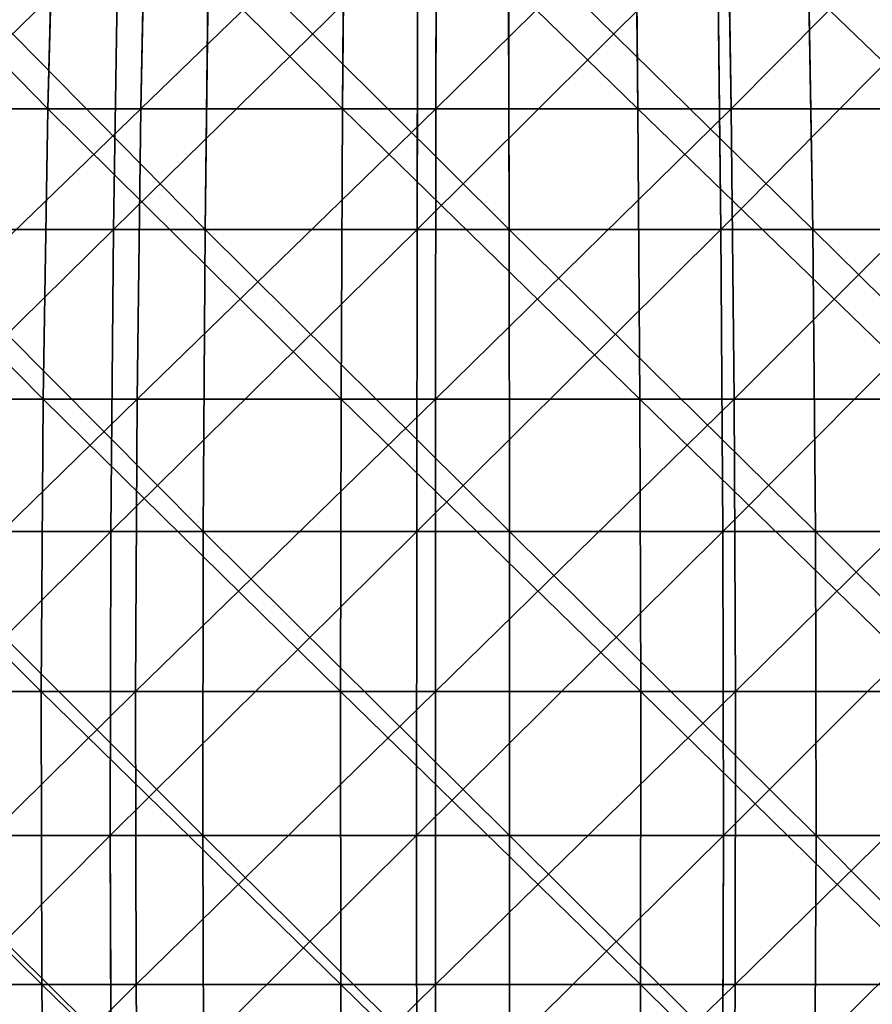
# Model space of a CAD drawing. Extents: x 143 to 263, y -61 to 82.
# Tile 102 of 256: x 196 to 209, y -4 to 11. Entities that reach past the tile are written whole.
import ezdxf

# ---------------------------------------------------------------- set-up
doc = ezdxf.new("R2010")
doc.units = 0
doc.header["$LTSCALE"] = 25.4
doc.layers.get('0').update_dxf_attribs({"color": 13, "linetype": 'CONTINUOUS'})

# ---------------------------------------------------------------- blocks, each defined once
blk = doc.blocks.new('ICE-BALL-8126_STL')
at = {"color": 7}
for p, q in [((79.343, 9.243, -3.1), (79.343, 4.58, -3.708)), ((79.343, 9.243, -3.1), (79.343, 4.58, -3.708)), ((84.006, 9.261, -3.205), (84.006, 4.59, -3.814)), ((84.006, 9.261, -3.205), (84.006, 4.59, -3.814)), ((74.704, 9.164, -2.638), (74.704, 4.538, -3.241)), ((74.704, 9.164, -2.638), (74.704, 4.538, -3.241)), ((77.309, 7.889, 0.405), (77.309, 3.334, -0.121)), ((77.309, 7.889, 0.405), (77.309, 3.334, -0.121)), ((81.799, 7.932, 0.13), (81.799, 3.355, -0.398)), ((81.799, 7.932, 0.13), (81.799, 3.355, -0.398)), ((86.297, 7.92, 0.209), (86.297, 3.349, -0.319)), ((86.297, 7.92, 0.209), (86.297, 3.349, -0.319)), ((72.855, 7.791, 1.032), (72.855, 3.287, 0.512)), ((72.855, 7.791, 1.032), (72.855, 3.287, 0.512)), ((74.704, 3.13, 115.218), (74.704, 7.77, 114.725)), ((74.704, 3.13, 115.218), (74.704, 7.77, 114.725)), ((79.343, 3.161, 115.685), (79.343, 7.837, 115.188)), ((79.343, 3.161, 115.685), (79.343, 7.837, 115.188)), ((84.006, 3.169, 115.792), (84.006, 7.853, 115.294)), ((84.006, 3.169, 115.792), (84.006, 7.853, 115.294)), ((72.855, 1.856, 111.441), (72.855, 6.371, 111.038)), ((72.855, 1.856, 111.441), (72.855, 6.371, 111.038)), ((77.309, 1.886, 112.075), (77.309, 6.453, 111.667)), ((77.309, 1.886, 112.075), (77.309, 6.453, 111.667)), ((81.799, 1.9, 112.353), (81.799, 6.489, 111.943)), ((81.799, 1.9, 112.353), (81.799, 6.489, 111.943)), ((86.297, 1.896, 112.274), (86.297, 6.479, 111.864)), ((86.297, 1.896, 112.274), (86.297, 6.479, 111.864)), ((74.704, 4.538, -3.241), (70.114, 4.463, -2.417)), ((74.704, 4.538, -3.241), (70.114, 4.463, -2.417)), ((79.343, 4.58, -3.708), (74.704, 4.538, -3.241)), ((79.343, 4.58, -3.708), (74.704, 4.538, -3.241)), ((74.704, 4.538, -3.241), (74.704, -0.121, -3.48)), ((74.704, 4.538, -3.241), (74.704, -0.121, -3.48)), ((84.006, 4.59, -3.814), (79.343, 4.58, -3.708)), ((84.006, 4.59, -3.814), (79.343, 4.58, -3.708)), ((79.343, 4.58, -3.708), (79.343, -0.116, -3.948)), ((79.343, 4.58, -3.708), (79.343, -0.116, -3.948)), ((84.006, 4.59, -3.814), (84.006, -0.114, -4.055)), ((88.662, 4.567, -3.56), (84.006, 4.59, -3.814)), ((84.006, 4.59, -3.814), (84.006, -0.114, -4.055)), ((88.662, 4.567, -3.56), (84.006, 4.59, -3.814)), ((72.855, 3.287, 0.512), (77.309, 3.334, -0.121)), ((72.855, 3.287, 0.512), (77.309, 3.334, -0.121)), ((77.309, 3.334, -0.121), (81.799, 3.355, -0.398)), ((77.309, 3.334, -0.121), (81.799, 3.355, -0.398)), ((77.309, 3.334, -0.121), (77.309, -1.249, -0.273)), ((77.309, 3.334, -0.121), (77.309, -1.249, -0.273)), ((81.799, 3.355, -0.398), (86.297, 3.349, -0.319)), ((81.799, 3.355, -0.398), (86.297, 3.349, -0.319)), ((81.799, 3.355, -0.398), (81.799, -1.251, -0.552)), ((81.799, 3.355, -0.398), (81.799, -1.251, -0.552)), ((86.297, 3.349, -0.319), (90.775, 3.316, 0.117)), ((86.297, 3.349, -0.319), (90.775, 3.316, 0.117)), ((86.297, 3.349, -0.319), (86.297, -1.25, -0.472)), ((86.297, 3.349, -0.319), (86.297, -1.25, -0.472)), ((68.466, 3.214, 1.497), (72.855, 3.287, 0.512)), ((68.466, 3.214, 1.497), (72.855, 3.287, 0.512)), ((72.855, 3.287, 0.512), (72.855, -1.244, 0.361)), ((72.855, 3.287, 0.512), (72.855, -1.244, 0.361)), ((74.704, 3.13, 115.218), (70.114, 3.075, 114.392)), ((74.704, 3.13, 115.218), (70.114, 3.075, 114.392)), ((79.343, 3.161, 115.685), (74.704, 3.13, 115.218)), ((79.343, 3.161, 115.685), (74.704, 3.13, 115.218)), ((74.704, -1.533, 115.346), (74.704, 3.13, 115.218)), ((74.704, -1.533, 115.346), (74.704, 3.13, 115.218)), ((84.006, 3.169, 115.792), (79.343, 3.161, 115.685)), ((84.006, 3.169, 115.792), (79.343, 3.161, 115.685)), ((79.343, -1.539, 115.814), (79.343, 3.161, 115.685)), ((79.343, -1.539, 115.814), (79.343, 3.161, 115.685)), ((84.006, -1.54, 115.921), (84.006, 3.169, 115.792)), ((88.662, 3.152, 115.537), (84.006, 3.169, 115.792)), ((84.006, -1.54, 115.921), (84.006, 3.169, 115.792)), ((88.662, 3.152, 115.537), (84.006, 3.169, 115.792)), ((68.466, 1.808, 110.455), (72.855, 1.856, 111.441)), ((68.466, 1.808, 110.455), (72.855, 1.856, 111.441)), ((72.855, 1.856, 111.441), (77.309, 1.886, 112.075)), ((72.855, 1.856, 111.441), (77.309, 1.886, 112.075)), ((72.855, -2.678, 111.475), (72.855, 1.856, 111.441)), ((72.855, -2.678, 111.475), (72.855, 1.856, 111.441)), ((77.309, 1.886, 112.075), (81.799, 1.9, 112.353)), ((77.309, 1.886, 112.075), (81.799, 1.9, 112.353)), ((77.309, -2.699, 112.11), (77.309, 1.886, 112.075)), ((77.309, -2.699, 112.11), (77.309, 1.886, 112.075)), ((81.799, -2.708, 112.388), (81.799, 1.9, 112.353)), ((81.799, 1.9, 112.353), (86.297, 1.896, 112.274)), ((81.799, 1.9, 112.353), (86.297, 1.896, 112.274)), ((81.799, -2.708, 112.388), (81.799, 1.9, 112.353)), ((86.297, -2.706, 112.308), (86.297, 1.896, 112.274)), ((86.297, 1.896, 112.274), (90.775, 1.875, 111.837)), ((86.297, 1.896, 112.274), (90.775, 1.875, 111.837)), ((86.297, -2.706, 112.308), (86.297, 1.896, 112.274)), ((74.704, -0.121, -3.48), (70.114, -0.131, -2.652)), ((74.704, -0.121, -3.48), (70.114, -0.131, -2.652)), ((79.343, -0.116, -3.948), (74.704, -0.121, -3.48)), ((79.343, -0.116, -3.948), (74.704, -0.121, -3.48)), ((74.704, -0.121, -3.48), (74.704, -4.785, -3.352)), ((74.704, -0.121, -3.48), (74.704, -4.785, -3.352)), ((84.006, -0.114, -4.055), (79.343, -0.116, -3.948)), ((84.006, -0.114, -4.055), (79.343, -0.116, -3.948)), ((79.343, -0.116, -3.948), (79.343, -4.816, -3.82)), ((79.343, -0.116, -3.948), (79.343, -4.816, -3.82)), ((84.006, -0.114, -4.055), (84.006, -4.823, -3.926)), ((88.662, -0.117, -3.8), (84.006, -0.114, -4.055)), ((84.006, -0.114, -4.055), (84.006, -4.823, -3.926)), ((88.662, -0.117, -3.8), (84.006, -0.114, -4.055)), ((68.466, -1.237, 1.349), (72.855, -1.244, 0.361)), ((68.466, -1.237, 1.349), (72.855, -1.244, 0.361)), ((72.855, -1.244, 0.361), (77.309, -1.249, -0.273)), ((72.855, -1.244, 0.361), (77.309, -1.249, -0.273)), ((72.855, -1.244, 0.361), (72.855, -5.772, 0.58)), ((72.855, -1.244, 0.361), (72.855, -5.772, 0.58)), ((77.309, -1.249, -0.273), (81.799, -1.251, -0.552)), ((77.309, -1.249, -0.273), (81.799, -1.251, -0.552)), ((77.309, -1.249, -0.273), (77.309, -5.829, -0.052)), ((77.309, -1.249, -0.273), (77.309, -5.829, -0.052)), ((81.799, -1.251, -0.552), (86.297, -1.25, -0.472)), ((81.799, -1.251, -0.552), (86.297, -1.25, -0.472)), ((81.799, -1.251, -0.552), (81.799, -5.853, -0.329)), ((81.799, -1.251, -0.552), (81.799, -5.853, -0.329)), ((86.297, -1.25, -0.472), (90.775, -1.247, -0.035)), ((86.297, -1.25, -0.472), (90.775, -1.247, -0.035)), ((86.297, -1.25, -0.472), (86.297, -5.846, -0.25)), ((86.297, -1.25, -0.472), (86.297, -5.846, -0.25)), ((74.704, -1.533, 115.346), (70.114, -1.524, 114.518)), ((74.704, -1.533, 115.346), (70.114, -1.524, 114.518)), ((74.704, -6.193, 115.107), (74.704, -1.533, 115.346)), ((79.343, -1.539, 115.814), (74.704, -1.533, 115.346)), ((74.704, -6.193, 115.107), (74.704, -1.533, 115.346)), ((79.343, -1.539, 115.814), (74.704, -1.533, 115.346)), ((79.343, -6.235, 115.574), (79.343, -1.539, 115.814)), ((84.006, -1.54, 115.921), (79.343, -1.539, 115.814)), ((79.343, -6.235, 115.574), (79.343, -1.539, 115.814)), ((84.006, -1.54, 115.921), (79.343, -1.539, 115.814)), ((88.662, -1.537, 115.665), (84.006, -1.54, 115.921)), ((88.662, -1.537, 115.665), (84.006, -1.54, 115.921)), ((84.006, -6.245, 115.68), (84.006, -1.54, 115.921)), ((84.006, -6.245, 115.68), (84.006, -1.54, 115.921)), ((68.466, -2.645, 110.489), (72.855, -2.678, 111.475)), ((68.466, -2.645, 110.489), (72.855, -2.678, 111.475)), ((72.855, -7.199, 111.139), (72.855, -2.678, 111.475)), ((72.855, -2.678, 111.475), (77.309, -2.699, 112.11)), ((72.855, -2.678, 111.475), (77.309, -2.699, 112.11)), ((72.855, -7.199, 111.139), (72.855, -2.678, 111.475)), ((77.309, -7.272, 111.77), (77.309, -2.699, 112.11)), ((77.309, -2.699, 112.11), (81.799, -2.708, 112.388)), ((77.309, -2.699, 112.11), (81.799, -2.708, 112.388)), ((77.309, -7.272, 111.77), (77.309, -2.699, 112.11)), ((81.799, -2.708, 112.388), (86.297, -2.706, 112.308)), ((81.799, -2.708, 112.388), (86.297, -2.706, 112.308)), ((81.799, -7.304, 112.047), (81.799, -2.708, 112.388)), ((81.799, -7.304, 112.047), (81.799, -2.708, 112.388)), ((86.297, -2.706, 112.308), (90.775, -2.691, 111.871)), ((86.297, -2.706, 112.308), (90.775, -2.691, 111.871)), ((86.297, -7.294, 111.967), (86.297, -2.706, 112.308)), ((86.297, -7.294, 111.967), (86.297, -2.706, 112.308)), ((74.704, -4.785, -3.352), (70.114, -4.73, -2.526)), ((74.704, -4.785, -3.352), (70.114, -4.73, -2.526)), ((74.704, -4.785, -3.352), (74.704, -9.424, -2.859)), ((79.343, -4.816, -3.82), (74.704, -4.785, -3.352)), ((74.704, -4.785, -3.352), (74.704, -9.424, -2.859)), ((79.343, -4.816, -3.82), (74.704, -4.785, -3.352)), ((79.343, -4.816, -3.82), (79.343, -9.492, -3.322)), ((84.006, -4.823, -3.926), (79.343, -4.816, -3.82)), ((79.343, -4.816, -3.82), (79.343, -9.492, -3.322)), ((84.006, -4.823, -3.926), (79.343, -4.816, -3.82)), ((88.662, -4.806, -3.671), (84.006, -4.823, -3.926)), ((88.662, -4.806, -3.671), (84.006, -4.823, -3.926)), ((84.006, -4.823, -3.926), (84.006, -9.507, -3.428)), ((84.006, -4.823, -3.926), (84.006, -9.507, -3.428)), ((68.466, -5.684, 1.564), (72.855, -5.772, 0.58)), ((68.466, -5.684, 1.564), (72.855, -5.772, 0.58)), ((72.855, -5.772, 0.58), (77.309, -5.829, -0.052)), ((72.855, -5.772, 0.58), (77.309, -5.829, -0.052)), ((72.855, -5.772, 0.58), (72.855, -10.267, 1.168)), ((72.855, -5.772, 0.58), (72.855, -10.267, 1.168)), ((77.309, -5.829, -0.052), (81.799, -5.853, -0.329)), ((77.309, -5.829, -0.052), (81.799, -5.853, -0.329)), ((77.309, -5.829, -0.052), (77.309, -10.375, 0.542)), ((77.309, -5.829, -0.052), (77.309, -10.375, 0.542)), ((81.799, -5.853, -0.329), (86.297, -5.846, -0.25)), ((81.799, -5.853, -0.329), (86.297, -5.846, -0.25)), ((81.799, -5.853, -0.329), (81.799, -10.423, 0.268)), ((81.799, -5.853, -0.329), (81.799, -10.423, 0.268)), ((86.297, -5.846, -0.25), (90.775, -5.807, 0.186)), ((86.297, -5.846, -0.25), (90.775, -5.807, 0.186)), ((86.297, -5.846, -0.25), (86.297, -10.409, 0.346)), ((86.297, -5.846, -0.25), (86.297, -10.409, 0.346)), ((74.704, -6.193, 115.107), (70.114, -6.118, 114.283)), ((74.704, -6.193, 115.107), (70.114, -6.118, 114.283)), ((74.704, -10.819, 114.504), (74.704, -6.193, 115.107)), ((79.343, -6.235, 115.574), (74.704, -6.193, 115.107)), ((74.704, -10.819, 114.504), (74.704, -6.193, 115.107)), ((79.343, -6.235, 115.574), (74.704, -6.193, 115.107)), ((79.343, -10.898, 114.966), (79.343, -6.235, 115.574)), ((84.006, -6.245, 115.68), (79.343, -6.235, 115.574)), ((79.343, -10.898, 114.966), (79.343, -6.235, 115.574)), ((84.006, -6.245, 115.68), (79.343, -6.235, 115.574)), ((88.662, -6.222, 115.426), (84.006, -6.245, 115.68)), ((88.662, -6.222, 115.426), (84.006, -6.245, 115.68)), ((84.006, -10.916, 115.071), (84.006, -6.245, 115.68)), ((84.006, -10.916, 115.071), (84.006, -6.245, 115.68)), ((68.466, -7.086, 110.159), (72.855, -7.199, 111.139)), ((68.466, -7.086, 110.159), (72.855, -7.199, 111.139)), ((72.855, -11.677, 110.436), (72.855, -7.199, 111.139)), ((72.855, -7.199, 111.139), (77.309, -7.272, 111.77)), ((72.855, -7.199, 111.139), (77.309, -7.272, 111.77)), ((72.855, -11.677, 110.436), (72.855, -7.199, 111.139)), ((86.297, -7.294, 111.967), (90.775, -7.244, 111.533)), ((86.297, -7.294, 111.967), (90.775, -7.244, 111.533)), ((77.309, -11.801, 111.059), (77.309, -7.272, 111.77)), ((77.309, -7.272, 111.77), (81.799, -7.304, 112.047)), ((77.309, -7.272, 111.77), (81.799, -7.304, 112.047)), ((77.309, -11.801, 111.059), (77.309, -7.272, 111.77)), ((81.799, -7.304, 112.047), (86.297, -7.294, 111.967)), ((81.799, -7.304, 112.047), (86.297, -7.294, 111.967)), ((81.799, -11.856, 111.332), (81.799, -7.304, 112.047)), ((81.799, -11.856, 111.332), (81.799, -7.304, 112.047)), ((86.297, -11.84, 111.254), (86.297, -7.294, 111.967)), ((86.297, -11.84, 111.254), (86.297, -7.294, 111.967))]:
    blk.add_line(p, q, dxfattribs=at)
mesh = blk.add_polyface(dxfattribs=at)
corners = [(79.343, 9.243, -3.1), (74.704, 4.538, -3.241), (74.704, 9.164, -2.638), (79.343, 4.58, -3.708)]
mesh.append_faces([[corners[k] for k in face] for face in [(0, 1, 2), (1, 0, 3)]], dxfattribs={"vtx0": -1, "color": 7})
mesh = blk.add_polyface(dxfattribs=at)
corners = [(84.006, 9.261, -3.205), (79.343, 4.58, -3.708), (79.343, 9.243, -3.1), (84.006, 4.59, -3.814)]
mesh.append_faces([[corners[k] for k in face] for face in [(0, 1, 2), (1, 0, 3)]], dxfattribs={"vtx0": -1, "color": 7})
mesh = blk.add_polyface(dxfattribs=at)
corners = [(88.662, 9.218, -2.953), (84.006, 4.59, -3.814), (84.006, 9.261, -3.205), (88.662, 4.567, -3.56)]
mesh.append_faces([[corners[k] for k in face] for face in [(0, 1, 2), (1, 0, 3)]], dxfattribs={"vtx0": -1, "color": 7})
mesh = blk.add_polyface(dxfattribs=at)
corners = [(74.704, 9.164, -2.638), (70.114, 4.463, -2.417), (70.114, 9.025, -1.822), (74.704, 4.538, -3.241)]
mesh.append_faces([[corners[k] for k in face] for face in [(0, 1, 2), (1, 0, 3)]], dxfattribs={"vtx0": -1, "color": 7})
mesh = blk.add_polyface(dxfattribs=at)
corners = [(77.309, 3.334, -0.121), (72.855, 7.791, 1.032), (72.855, 3.287, 0.512), (77.309, 7.889, 0.405)]
mesh.append_faces([[corners[k] for k in face] for face in [(0, 1, 2), (1, 0, 3)]], dxfattribs={"vtx0": -1, "color": 7})
mesh = blk.add_polyface(dxfattribs=at)
corners = [(81.799, 3.355, -0.398), (77.309, 7.889, 0.405), (77.309, 3.334, -0.121), (81.799, 7.932, 0.13)]
mesh.append_faces([[corners[k] for k in face] for face in [(0, 1, 2), (1, 0, 3)]], dxfattribs={"vtx0": -1, "color": 7})
mesh = blk.add_polyface(dxfattribs=at)
corners = [(86.297, 3.349, -0.319), (81.799, 7.932, 0.13), (81.799, 3.355, -0.398), (86.297, 7.92, 0.209)]
mesh.append_faces([[corners[k] for k in face] for face in [(0, 1, 2), (1, 0, 3)]], dxfattribs={"vtx0": -1, "color": 7})
mesh = blk.add_polyface(dxfattribs=at)
corners = [(90.775, 3.316, 0.117), (86.297, 7.92, 0.209), (86.297, 3.349, -0.319), (90.775, 7.852, 0.641)]
mesh.append_faces([[corners[k] for k in face] for face in [(0, 1, 2), (1, 0, 3)]], dxfattribs={"vtx0": -1, "color": 7})
mesh = blk.add_polyface(dxfattribs=at)
corners = [(72.855, 3.287, 0.512), (68.466, 7.638, 2.007), (68.466, 3.214, 1.497), (72.855, 7.791, 1.032)]
mesh.append_faces([[corners[k] for k in face] for face in [(0, 1, 2), (1, 0, 3)]], dxfattribs={"vtx0": -1, "color": 7})
mesh = blk.add_polyface(dxfattribs=at)
corners = [(74.704, 3.13, 115.218), (70.114, 7.65, 113.906), (70.114, 3.075, 114.392), (74.704, 7.77, 114.725)]
mesh.append_faces([[corners[k] for k in face] for face in [(0, 1, 2), (1, 0, 3)]], dxfattribs={"vtx0": -1, "color": 7})
mesh = blk.add_polyface(dxfattribs=at)
corners = [(79.343, 3.161, 115.685), (74.704, 7.77, 114.725), (74.704, 3.13, 115.218), (79.343, 7.837, 115.188)]
mesh.append_faces([[corners[k] for k in face] for face in [(0, 1, 2), (1, 0, 3)]], dxfattribs={"vtx0": -1, "color": 7})
mesh = blk.add_polyface(dxfattribs=at)
corners = [(84.006, 3.169, 115.792), (79.343, 7.837, 115.188), (79.343, 3.161, 115.685), (84.006, 7.853, 115.294)]
mesh.append_faces([[corners[k] for k in face] for face in [(0, 1, 2), (1, 0, 3)]], dxfattribs={"vtx0": -1, "color": 7})
mesh = blk.add_polyface(dxfattribs=at)
corners = [(88.662, 3.152, 115.537), (84.006, 7.853, 115.294), (84.006, 3.169, 115.792), (88.662, 7.816, 115.041)]
mesh.append_faces([[corners[k] for k in face] for face in [(0, 1, 2), (1, 0, 3)]], dxfattribs={"vtx0": -1, "color": 7})
mesh = blk.add_polyface(dxfattribs=at)
corners = [(72.855, 6.371, 111.038), (68.466, 1.808, 110.455), (68.466, 6.243, 110.059), (72.855, 1.856, 111.441)]
mesh.append_faces([[corners[k] for k in face] for face in [(0, 1, 2), (1, 0, 3)]], dxfattribs={"vtx0": -1, "color": 7})
mesh = blk.add_polyface(dxfattribs=at)
corners = [(77.309, 6.453, 111.667), (72.855, 1.856, 111.441), (72.855, 6.371, 111.038), (77.309, 1.886, 112.075)]
mesh.append_faces([[corners[k] for k in face] for face in [(0, 1, 2), (1, 0, 3)]], dxfattribs={"vtx0": -1, "color": 7})
mesh = blk.add_polyface(dxfattribs=at)
corners = [(81.799, 6.489, 111.943), (77.309, 1.886, 112.075), (77.309, 6.453, 111.667), (81.799, 1.9, 112.353)]
mesh.append_faces([[corners[k] for k in face] for face in [(0, 1, 2), (1, 0, 3)]], dxfattribs={"vtx0": -1, "color": 7})
mesh = blk.add_polyface(dxfattribs=at)
corners = [(86.297, 6.479, 111.864), (81.799, 1.9, 112.353), (81.799, 6.489, 111.943), (86.297, 1.896, 112.274)]
mesh.append_faces([[corners[k] for k in face] for face in [(0, 1, 2), (1, 0, 3)]], dxfattribs={"vtx0": -1, "color": 7})
mesh = blk.add_polyface(dxfattribs=at)
corners = [(90.775, 6.422, 111.431), (86.297, 1.896, 112.274), (86.297, 6.479, 111.864), (90.775, 1.875, 111.837)]
mesh.append_faces([[corners[k] for k in face] for face in [(0, 1, 2), (1, 0, 3)]], dxfattribs={"vtx0": -1, "color": 7})
mesh = blk.add_polyface(dxfattribs=at)
corners = [(74.704, 4.538, -3.241), (70.114, -0.131, -2.652), (70.114, 4.463, -2.417), (74.704, -0.121, -3.48)]
mesh.append_faces([[corners[k] for k in face] for face in [(0, 1, 2), (1, 0, 3)]], dxfattribs={"vtx0": -1, "color": 7})
mesh = blk.add_polyface(dxfattribs=at)
corners = [(79.343, 4.58, -3.708), (74.704, -0.121, -3.48), (74.704, 4.538, -3.241), (79.343, -0.116, -3.948)]
mesh.append_faces([[corners[k] for k in face] for face in [(0, 1, 2), (1, 0, 3)]], dxfattribs={"vtx0": -1, "color": 7})
mesh = blk.add_polyface(dxfattribs=at)
corners = [(84.006, 4.59, -3.814), (79.343, -0.116, -3.948), (79.343, 4.58, -3.708), (84.006, -0.114, -4.055)]
mesh.append_faces([[corners[k] for k in face] for face in [(0, 1, 2), (1, 0, 3)]], dxfattribs={"vtx0": -1, "color": 7})
mesh = blk.add_polyface(dxfattribs=at)
corners = [(88.662, 4.567, -3.56), (84.006, -0.114, -4.055), (84.006, 4.59, -3.814), (88.662, -0.117, -3.8)]
mesh.append_faces([[corners[k] for k in face] for face in [(0, 1, 2), (1, 0, 3)]], dxfattribs={"vtx0": -1, "color": 7})
mesh = blk.add_polyface(dxfattribs=at)
corners = [(77.309, -1.249, -0.273), (72.855, 3.287, 0.512), (72.855, -1.244, 0.361), (77.309, 3.334, -0.121)]
mesh.append_faces([[corners[k] for k in face] for face in [(0, 1, 2), (1, 0, 3)]], dxfattribs={"vtx0": -1, "color": 7})
mesh = blk.add_polyface(dxfattribs=at)
corners = [(81.799, -1.251, -0.552), (77.309, 3.334, -0.121), (77.309, -1.249, -0.273), (81.799, 3.355, -0.398)]
mesh.append_faces([[corners[k] for k in face] for face in [(0, 1, 2), (1, 0, 3)]], dxfattribs={"vtx0": -1, "color": 7})
mesh = blk.add_polyface(dxfattribs=at)
corners = [(86.297, -1.25, -0.472), (81.799, 3.355, -0.398), (81.799, -1.251, -0.552), (86.297, 3.349, -0.319)]
mesh.append_faces([[corners[k] for k in face] for face in [(0, 1, 2), (1, 0, 3)]], dxfattribs={"vtx0": -1, "color": 7})
mesh = blk.add_polyface(dxfattribs=at)
corners = [(90.775, -1.247, -0.035), (86.297, 3.349, -0.319), (86.297, -1.25, -0.472), (90.775, 3.316, 0.117)]
mesh.append_faces([[corners[k] for k in face] for face in [(0, 1, 2), (1, 0, 3)]], dxfattribs={"vtx0": -1, "color": 7})
mesh = blk.add_polyface(dxfattribs=at)
corners = [(72.855, -1.244, 0.361), (68.466, 3.214, 1.497), (68.466, -1.237, 1.349), (72.855, 3.287, 0.512)]
mesh.append_faces([[corners[k] for k in face] for face in [(0, 1, 2), (1, 0, 3)]], dxfattribs={"vtx0": -1, "color": 7})
mesh = blk.add_polyface(dxfattribs=at)
corners = [(74.704, -1.533, 115.346), (70.114, 3.075, 114.392), (70.114, -1.524, 114.518), (74.704, 3.13, 115.218)]
mesh.append_faces([[corners[k] for k in face] for face in [(0, 1, 2), (1, 0, 3)]], dxfattribs={"vtx0": -1, "color": 7})
mesh = blk.add_polyface(dxfattribs=at)
corners = [(79.343, -1.539, 115.814), (74.704, 3.13, 115.218), (74.704, -1.533, 115.346), (79.343, 3.161, 115.685)]
mesh.append_faces([[corners[k] for k in face] for face in [(0, 1, 2), (1, 0, 3)]], dxfattribs={"vtx0": -1, "color": 7})
mesh = blk.add_polyface(dxfattribs=at)
corners = [(84.006, -1.54, 115.921), (79.343, 3.161, 115.685), (79.343, -1.539, 115.814), (84.006, 3.169, 115.792)]
mesh.append_faces([[corners[k] for k in face] for face in [(0, 1, 2), (1, 0, 3)]], dxfattribs={"vtx0": -1, "color": 7})
mesh = blk.add_polyface(dxfattribs=at)
corners = [(88.662, -1.537, 115.665), (84.006, 3.169, 115.792), (84.006, -1.54, 115.921), (88.662, 3.152, 115.537)]
mesh.append_faces([[corners[k] for k in face] for face in [(0, 1, 2), (1, 0, 3)]], dxfattribs={"vtx0": -1, "color": 7})
mesh = blk.add_polyface(dxfattribs=at)
corners = [(72.855, 1.856, 111.441), (68.466, -2.645, 110.489), (68.466, 1.808, 110.455), (72.855, -2.678, 111.475)]
mesh.append_faces([[corners[k] for k in face] for face in [(0, 1, 2), (1, 0, 3)]], dxfattribs={"vtx0": -1, "color": 7})
mesh = blk.add_polyface(dxfattribs=at)
corners = [(77.309, 1.886, 112.075), (72.855, -2.678, 111.475), (72.855, 1.856, 111.441), (77.309, -2.699, 112.11)]
mesh.append_faces([[corners[k] for k in face] for face in [(0, 1, 2), (1, 0, 3)]], dxfattribs={"vtx0": -1, "color": 7})
mesh = blk.add_polyface(dxfattribs=at)
corners = [(81.799, 1.9, 112.353), (77.309, -2.699, 112.11), (77.309, 1.886, 112.075), (81.799, -2.708, 112.388)]
mesh.append_faces([[corners[k] for k in face] for face in [(0, 1, 2), (1, 0, 3)]], dxfattribs={"vtx0": -1, "color": 7})
mesh = blk.add_polyface(dxfattribs=at)
corners = [(86.297, 1.896, 112.274), (81.799, -2.708, 112.388), (81.799, 1.9, 112.353), (86.297, -2.706, 112.308)]
mesh.append_faces([[corners[k] for k in face] for face in [(0, 1, 2), (1, 0, 3)]], dxfattribs={"vtx0": -1, "color": 7})
mesh = blk.add_polyface(dxfattribs=at)
corners = [(90.775, 1.875, 111.837), (86.297, -2.706, 112.308), (86.297, 1.896, 112.274), (90.775, -2.691, 111.871)]
mesh.append_faces([[corners[k] for k in face] for face in [(0, 1, 2), (1, 0, 3)]], dxfattribs={"vtx0": -1, "color": 7})
mesh = blk.add_polyface(dxfattribs=at)
corners = [(74.704, -0.121, -3.48), (70.114, -4.73, -2.526), (70.114, -0.131, -2.652), (74.704, -4.785, -3.352)]
mesh.append_faces([[corners[k] for k in face] for face in [(0, 1, 2), (1, 0, 3)]], dxfattribs={"vtx0": -1, "color": 7})
mesh = blk.add_polyface(dxfattribs=at)
corners = [(79.343, -0.116, -3.948), (74.704, -4.785, -3.352), (74.704, -0.121, -3.48), (79.343, -4.816, -3.82)]
mesh.append_faces([[corners[k] for k in face] for face in [(0, 1, 2), (1, 0, 3)]], dxfattribs={"vtx0": -1, "color": 7})
mesh = blk.add_polyface(dxfattribs=at)
corners = [(84.006, -0.114, -4.055), (79.343, -4.816, -3.82), (79.343, -0.116, -3.948), (84.006, -4.823, -3.926)]
mesh.append_faces([[corners[k] for k in face] for face in [(0, 1, 2), (1, 0, 3)]], dxfattribs={"vtx0": -1, "color": 7})
mesh = blk.add_polyface(dxfattribs=at)
corners = [(88.662, -0.117, -3.8), (84.006, -4.823, -3.926), (84.006, -0.114, -4.055), (88.662, -4.806, -3.671)]
mesh.append_faces([[corners[k] for k in face] for face in [(0, 1, 2), (1, 0, 3)]], dxfattribs={"vtx0": -1, "color": 7})
mesh = blk.add_polyface(dxfattribs=at)
corners = [(72.855, -5.772, 0.58), (68.466, -1.237, 1.349), (68.466, -5.684, 1.564), (72.855, -1.244, 0.361)]
mesh.append_faces([[corners[k] for k in face] for face in [(0, 1, 2), (1, 0, 3)]], dxfattribs={"vtx0": -1, "color": 7})
mesh = blk.add_polyface(dxfattribs=at)
corners = [(77.309, -5.829, -0.052), (72.855, -1.244, 0.361), (72.855, -5.772, 0.58), (77.309, -1.249, -0.273)]
mesh.append_faces([[corners[k] for k in face] for face in [(0, 1, 2), (1, 0, 3)]], dxfattribs={"vtx0": -1, "color": 7})
mesh = blk.add_polyface(dxfattribs=at)
corners = [(81.799, -5.853, -0.329), (77.309, -1.249, -0.273), (77.309, -5.829, -0.052), (81.799, -1.251, -0.552)]
mesh.append_faces([[corners[k] for k in face] for face in [(0, 1, 2), (1, 0, 3)]], dxfattribs={"vtx0": -1, "color": 7})
mesh = blk.add_polyface(dxfattribs=at)
corners = [(86.297, -5.846, -0.25), (81.799, -1.251, -0.552), (81.799, -5.853, -0.329), (86.297, -1.25, -0.472)]
mesh.append_faces([[corners[k] for k in face] for face in [(0, 1, 2), (1, 0, 3)]], dxfattribs={"vtx0": -1, "color": 7})
mesh = blk.add_polyface(dxfattribs=at)
corners = [(90.775, -5.807, 0.186), (86.297, -1.25, -0.472), (86.297, -5.846, -0.25), (90.775, -1.247, -0.035)]
mesh.append_faces([[corners[k] for k in face] for face in [(0, 1, 2), (1, 0, 3)]], dxfattribs={"vtx0": -1, "color": 7})
mesh = blk.add_polyface(dxfattribs=at)
corners = [(74.704, -6.193, 115.107), (70.114, -1.524, 114.518), (70.114, -6.118, 114.283), (74.704, -1.533, 115.346)]
mesh.append_faces([[corners[k] for k in face] for face in [(0, 1, 2), (1, 0, 3)]], dxfattribs={"vtx0": -1, "color": 7})
mesh = blk.add_polyface(dxfattribs=at)
corners = [(79.343, -6.235, 115.574), (74.704, -1.533, 115.346), (74.704, -6.193, 115.107), (79.343, -1.539, 115.814)]
mesh.append_faces([[corners[k] for k in face] for face in [(0, 1, 2), (1, 0, 3)]], dxfattribs={"vtx0": -1, "color": 7})
mesh = blk.add_polyface(dxfattribs=at)
corners = [(84.006, -6.245, 115.68), (79.343, -1.539, 115.814), (79.343, -6.235, 115.574), (84.006, -1.54, 115.921)]
mesh.append_faces([[corners[k] for k in face] for face in [(0, 1, 2), (1, 0, 3)]], dxfattribs={"vtx0": -1, "color": 7})
mesh = blk.add_polyface(dxfattribs=at)
corners = [(88.662, -6.222, 115.426), (84.006, -1.54, 115.921), (84.006, -6.245, 115.68), (88.662, -1.537, 115.665)]
mesh.append_faces([[corners[k] for k in face] for face in [(0, 1, 2), (1, 0, 3)]], dxfattribs={"vtx0": -1, "color": 7})
mesh = blk.add_polyface(dxfattribs=at)
corners = [(72.855, -2.678, 111.475), (68.466, -7.086, 110.159), (68.466, -2.645, 110.489), (72.855, -7.199, 111.139)]
mesh.append_faces([[corners[k] for k in face] for face in [(0, 1, 2), (1, 0, 3)]], dxfattribs={"vtx0": -1, "color": 7})
mesh = blk.add_polyface(dxfattribs=at)
corners = [(77.309, -2.699, 112.11), (72.855, -7.199, 111.139), (72.855, -2.678, 111.475), (77.309, -7.272, 111.77)]
mesh.append_faces([[corners[k] for k in face] for face in [(0, 1, 2), (1, 0, 3)]], dxfattribs={"vtx0": -1, "color": 7})
mesh = blk.add_polyface(dxfattribs=at)
corners = [(81.799, -2.708, 112.388), (77.309, -7.272, 111.77), (77.309, -2.699, 112.11), (81.799, -7.304, 112.047)]
mesh.append_faces([[corners[k] for k in face] for face in [(0, 1, 2), (1, 0, 3)]], dxfattribs={"vtx0": -1, "color": 7})
mesh = blk.add_polyface(dxfattribs=at)
corners = [(86.297, -2.706, 112.308), (81.799, -7.304, 112.047), (81.799, -2.708, 112.388), (86.297, -7.294, 111.967)]
mesh.append_faces([[corners[k] for k in face] for face in [(0, 1, 2), (1, 0, 3)]], dxfattribs={"vtx0": -1, "color": 7})
mesh = blk.add_polyface(dxfattribs=at)
corners = [(90.775, -2.691, 111.871), (86.297, -7.294, 111.967), (86.297, -2.706, 112.308), (90.775, -7.244, 111.533)]
mesh.append_faces([[corners[k] for k in face] for face in [(0, 1, 2), (1, 0, 3)]], dxfattribs={"vtx0": -1, "color": 7})
mesh = blk.add_polyface(dxfattribs=at)
corners = [(74.704, -4.785, -3.352), (70.114, -9.304, -2.04), (70.114, -4.73, -2.526), (74.704, -9.424, -2.859)]
mesh.append_faces([[corners[k] for k in face] for face in [(0, 1, 2), (1, 0, 3)]], dxfattribs={"vtx0": -1, "color": 7})
mesh = blk.add_polyface(dxfattribs=at)
corners = [(79.343, -4.816, -3.82), (74.704, -9.424, -2.859), (74.704, -4.785, -3.352), (79.343, -9.492, -3.322)]
mesh.append_faces([[corners[k] for k in face] for face in [(0, 1, 2), (1, 0, 3)]], dxfattribs={"vtx0": -1, "color": 7})
mesh = blk.add_polyface(dxfattribs=at)
corners = [(84.006, -4.823, -3.926), (79.343, -9.492, -3.322), (79.343, -4.816, -3.82), (84.006, -9.507, -3.428)]
mesh.append_faces([[corners[k] for k in face] for face in [(0, 1, 2), (1, 0, 3)]], dxfattribs={"vtx0": -1, "color": 7})
mesh = blk.add_polyface(dxfattribs=at)
corners = [(88.662, -4.806, -3.671), (84.006, -9.507, -3.428), (84.006, -4.823, -3.926), (88.662, -9.47, -3.175)]
mesh.append_faces([[corners[k] for k in face] for face in [(0, 1, 2), (1, 0, 3)]], dxfattribs={"vtx0": -1, "color": 7})
mesh = blk.add_polyface(dxfattribs=at)
corners = [(72.855, -10.267, 1.168), (68.466, -5.684, 1.564), (68.466, -10.1, 2.14), (72.855, -5.772, 0.58)]
mesh.append_faces([[corners[k] for k in face] for face in [(0, 1, 2), (1, 0, 3)]], dxfattribs={"vtx0": -1, "color": 7})
mesh = blk.add_polyface(dxfattribs=at)
corners = [(77.309, -10.375, 0.542), (72.855, -5.772, 0.58), (72.855, -10.267, 1.168), (77.309, -5.829, -0.052)]
mesh.append_faces([[corners[k] for k in face] for face in [(0, 1, 2), (1, 0, 3)]], dxfattribs={"vtx0": -1, "color": 7})
mesh = blk.add_polyface(dxfattribs=at)
corners = [(81.799, -10.423, 0.268), (77.309, -5.829, -0.052), (77.309, -10.375, 0.542), (81.799, -5.853, -0.329)]
mesh.append_faces([[corners[k] for k in face] for face in [(0, 1, 2), (1, 0, 3)]], dxfattribs={"vtx0": -1, "color": 7})
mesh = blk.add_polyface(dxfattribs=at)
corners = [(86.297, -10.409, 0.346), (81.799, -5.853, -0.329), (81.799, -10.423, 0.268), (86.297, -5.846, -0.25)]
mesh.append_faces([[corners[k] for k in face] for face in [(0, 1, 2), (1, 0, 3)]], dxfattribs={"vtx0": -1, "color": 7})
mesh = blk.add_polyface(dxfattribs=at)
corners = [(90.775, -10.335, 0.777), (86.297, -5.846, -0.25), (86.297, -10.409, 0.346), (90.775, -5.807, 0.186)]
mesh.append_faces([[corners[k] for k in face] for face in [(0, 1, 2), (1, 0, 3)]], dxfattribs={"vtx0": -1, "color": 7})
mesh = blk.add_polyface(dxfattribs=at)
corners = [(74.704, -10.819, 114.504), (70.114, -6.118, 114.283), (70.114, -10.68, 113.688), (74.704, -6.193, 115.107)]
mesh.append_faces([[corners[k] for k in face] for face in [(0, 1, 2), (1, 0, 3)]], dxfattribs={"vtx0": -1, "color": 7})
mesh = blk.add_polyface(dxfattribs=at)
corners = [(79.343, -10.898, 114.966), (74.704, -6.193, 115.107), (74.704, -10.819, 114.504), (79.343, -6.235, 115.574)]
mesh.append_faces([[corners[k] for k in face] for face in [(0, 1, 2), (1, 0, 3)]], dxfattribs={"vtx0": -1, "color": 7})
mesh = blk.add_polyface(dxfattribs=at)
corners = [(84.006, -10.916, 115.071), (79.343, -6.235, 115.574), (79.343, -10.898, 114.966), (84.006, -6.245, 115.68)]
mesh.append_faces([[corners[k] for k in face] for face in [(0, 1, 2), (1, 0, 3)]], dxfattribs={"vtx0": -1, "color": 7})
mesh = blk.add_polyface(dxfattribs=at)
corners = [(88.662, -10.873, 114.819), (84.006, -6.245, 115.68), (84.006, -10.916, 115.071), (88.662, -6.222, 115.426)]
mesh.append_faces([[corners[k] for k in face] for face in [(0, 1, 2), (1, 0, 3)]], dxfattribs={"vtx0": -1, "color": 7})
mesh = blk.add_polyface(dxfattribs=at)
corners = [(72.855, -7.199, 111.139), (68.466, -11.485, 109.468), (68.466, -7.086, 110.159), (72.855, -11.677, 110.436)]
mesh.append_faces([[corners[k] for k in face] for face in [(0, 1, 2), (1, 0, 3)]], dxfattribs={"vtx0": -1, "color": 7})
mesh = blk.add_polyface(dxfattribs=at)
corners = [(77.309, -7.272, 111.77), (72.855, -11.677, 110.436), (72.855, -7.199, 111.139), (77.309, -11.801, 111.059)]
mesh.append_faces([[corners[k] for k in face] for face in [(0, 1, 2), (1, 0, 3)]], dxfattribs={"vtx0": -1, "color": 7})
mesh = blk.add_polyface(dxfattribs=at)
corners = [(90.775, -7.244, 111.533), (86.297, -11.84, 111.254), (86.297, -7.294, 111.967), (90.775, -11.755, 110.825)]
mesh.append_faces([[corners[k] for k in face] for face in [(0, 1, 2), (1, 0, 3)]], dxfattribs={"vtx0": -1, "color": 7})
mesh = blk.add_polyface(dxfattribs=at)
corners = [(81.799, -7.304, 112.047), (77.309, -11.801, 111.059), (77.309, -7.272, 111.77), (81.799, -11.856, 111.332)]
mesh.append_faces([[corners[k] for k in face] for face in [(0, 1, 2), (1, 0, 3)]], dxfattribs={"vtx0": -1, "color": 7})
mesh = blk.add_polyface(dxfattribs=at)
corners = [(86.297, -7.294, 111.967), (81.799, -11.856, 111.332), (81.799, -7.304, 112.047), (86.297, -11.84, 111.254)]
mesh.append_faces([[corners[k] for k in face] for face in [(0, 1, 2), (1, 0, 3)]], dxfattribs={"vtx0": -1, "color": 7})

msp = doc.modelspace()

# ---------------------------------------------------------------- block references
at = {"color": 0, "rotation": 270}
msp.add_blockref('ICE-BALL-8126_STL', (203.864, 82.233), dxfattribs=at)

doc.saveas('drawing.dxf')
